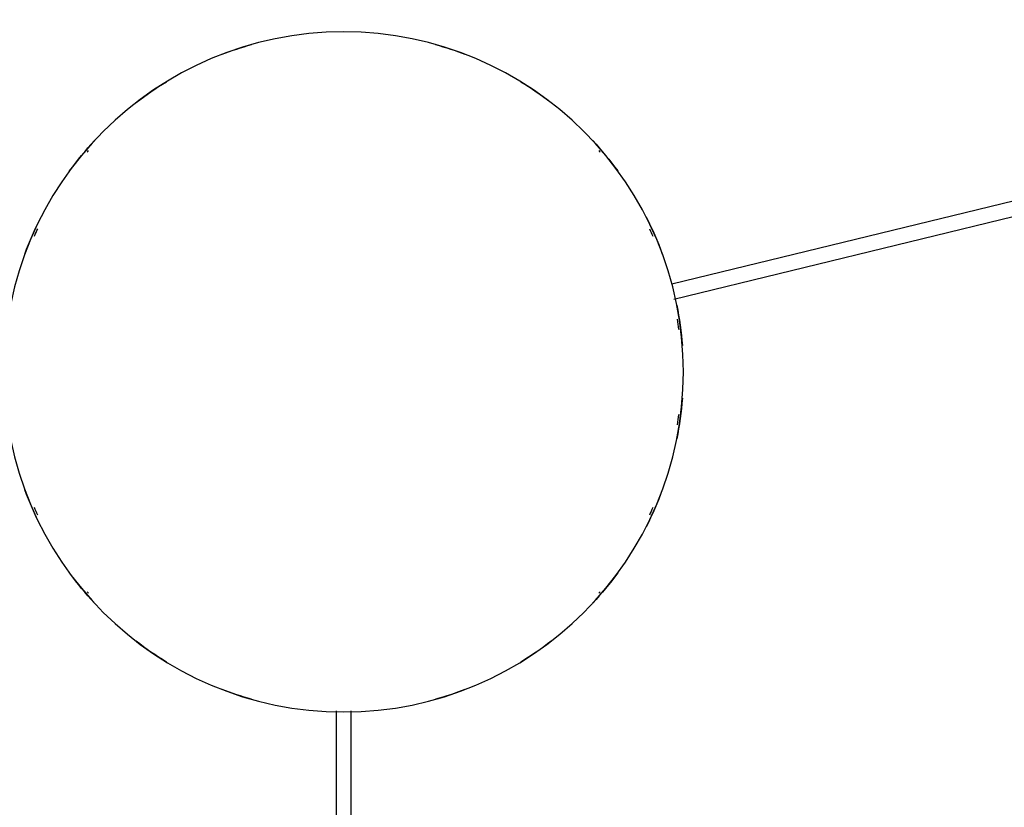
# Model space of a CAD drawing. Header units: millimetres. Extents: x -4228 to 3708, y -1329 to 7565.
# Tile 30 of 38: x 2427 to 2823, y 4218 to 4535. Entities that reach past the tile are written whole.
import ezdxf

# ---------------------------------------------------------------- set-up
doc = ezdxf.new("R2010")
doc.units = ezdxf.units.MM
doc.layers.add('E-LITE-EQPM', color=7, linetype='Continuous', lineweight=20)

# ---------------------------------------------------------------- blocks, each defined once
blk = doc.blocks.new('64314-3L   _Suspended_tensor - 64314-44-3L SAMBA Black_ribbon beige pendant lamp ø450-3L-719874-Planta_PDF Copy 1')
at = {"layer": 'E-LITE-EQPM', "color": 253, "lineweight": 25, "true_color": 0xaaaaaa}
for p, q in [((-3, 136.3), (-3, 435.84)), ((3, 435.84), (3, 136.3)), ((132.84, -29.27), (569.91, -135.74)), ((568.49, -141.57), (132, -35.24))]:
    blk.add_line(p, q, dxfattribs=at)
for radius, start, end in [(136.69, 105.7068, 110.9147), (136.69, 69.0853, 74.2932), (136.69, 121.4225, 127.6461), (136.69, 52.3539, 58.5775), (136.69, 137.1493, 143.7795), (136.69, 36.2205, 42.8507), (135.83, 139.0909, 139.4124), (135.83, 40.5876, 40.9091), (136.69, 152.8907, 159.713), (136.69, 20.287, 27.1093), (135.83, 154.9372, 156.3138), (135.83, 23.6862, 25.0628), (136.69, 4.4448, 11.3475), (135.83, 7.2286, 8.9893), (136.69, 348.6525, 355.5552), (135.83, 351.0107, 352.7714), (136.69, 200.287, 207.1093), (136.69, 332.8907, 339.713), (135.83, 203.6862, 205.0628), (135.83, 334.9372, 336.3138), (136.69, 216.2205, 222.8507), (136.69, 317.1493, 323.7795), (135.83, 220.5876, 220.9091), (135.83, 319.0909, 319.4124), (136.69, 232.3539, 238.5775), (136.69, 301.4225, 307.6461), (136.69, 249.0853, 254.2932), (136.69, 285.7068, 290.9147)]:
    blk.add_arc((0, 0), radius, start, end, dxfattribs=at)

msp = doc.modelspace()

# ---------------------------------------------------------------- linework, layer by layer
at = {"layer": 'E-LITE-EQPM', "color": 253, "lineweight": 25, "true_color": 0xaaaaaa}
for start, end in [(90, 270), (270, 90)]:
    msp.add_arc((2557.46, 4393.1), 136.69, start, end, dxfattribs=at)

# ---------------------------------------------------------------- block references
at = {"layer": 'E-LITE-EQPM', "color": 253, "lineweight": 25, "true_color": 0xaaaaaa, "extrusion": (0, 0, -1), "rotation": 179.9999950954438}
msp.add_blockref('64314-3L   _Suspended_tensor - 64314-44-3L SAMBA Black_ribbon beige pendant lamp ø450-3L-719874-Planta_PDF Copy 1', (-2557.46, 4393.1), dxfattribs=at)

doc.saveas('drawing.dxf')
